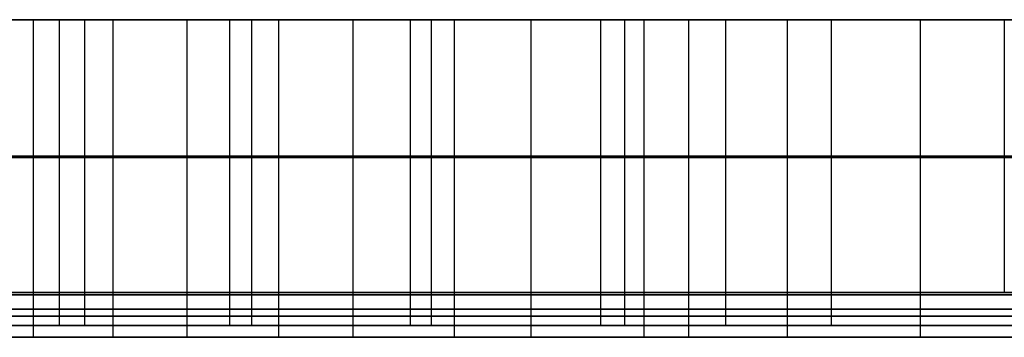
# Model space of a CAD drawing. Header units: millimetres. Extents: x 14566 to 15601, y -4 to 41.
# Tile 3 of 52: x 14659 to 14752, y -4 to 26. Entities that reach past the tile are written whole.
import ezdxf

# ---------------------------------------------------------------- set-up
doc = ezdxf.new("R2010")
doc.units = ezdxf.units.MM
doc.layers.add('Pond Mirror Ferm Living', color=7, linetype='Continuous', true_color=0x000000)

msp = doc.modelspace()

# ---------------------------------------------------------------- linework, layer by layer
at = {"layer": 'Pond Mirror Ferm Living'}
for p, q in [((15590.257, 25.764, 3398.008), (14586.449, 25.764, 3112.755)), ((14653.479, 25.778, 3532.605), (14660.69, 25.778, 3543.708)), ((14660.69, 25.764, 3543.708), (14653.479, 25.764, 3532.605)), ((14660.631, 25.778, 2945.804), (14653.826, 25.778, 2955.975)), ((14653.826, 25.764, 2955.975), (14660.631, 25.764, 2945.804)), ((14663.086, 25.778, 3554.733), (14655.425, 25.778, 3543.392)), ((14658.093, 25.778, 2942.061), (14665.5, 25.778, 2931.667)), ((14667.773, 25.778, 2935.703), (14660.631, 25.778, 2945.804)), ((14660.631, 25.778, 2945.804), (14660.631, 0.013, 2945.804)), ((14660.631, 25.764, 2945.804), (14667.773, 25.764, 2935.703)), ((14660.631, 25.764, 2945.804), (14660.631, -0.236, 2945.804)), ((14660.69, 25.778, 3543.708), (14668.158, 25.778, 3554.64)), ((14668.158, 25.764, 3554.64), (14660.69, 25.764, 3543.708)), ((14671.011, 25.778, 3565.888), (14663.086, 25.778, 3554.733)), ((14663.086, 25.778, 3554.733), (14663.086, 0.013, 3554.733)), ((14665.5, 25.778, 2931.667), (14673.245, 25.778, 2921.395)), ((14665.5, 25.778, 2931.667), (14665.501, 0.013, 2931.667)), ((14675.176, 25.778, 2925.791), (14667.773, 25.778, 2935.703)), ((14667.773, 25.764, 2935.703), (14675.176, 25.764, 2925.791)), ((14668.158, 25.778, 3554.64), (14675.876, 25.778, 3565.4)), ((14668.158, 25.778, 3554.64), (14668.158, 0.013, 3554.64)), ((14675.876, 25.764, 3565.4), (14668.158, 25.764, 3554.64)), ((14668.158, 25.764, 3554.64), (14668.158, -0.236, 3554.64)), ((14679.193, 25.778, 3576.858), (14671.011, 25.778, 3565.888)), ((14673.245, 25.778, 2921.395), (14681.265, 25.778, 2911.335)), ((14682.885, 25.778, 2916.019), (14675.176, 25.778, 2925.791)), ((14675.176, 25.778, 2925.791), (14675.177, 0.013, 2925.791)), ((14675.176, 25.764, 2925.791), (14682.885, 25.764, 2916.019)), ((14675.176, 25.764, 2925.791), (14675.176, -0.236, 2925.791)), ((14675.876, 25.778, 3565.4), (14683.834, 25.777, 3575.984)), ((14683.834, 25.764, 3575.984), (14675.876, 25.764, 3565.4)), ((14687.616, 25.777, 3587.632), (14679.193, 25.778, 3576.858)), ((14679.193, 25.778, 3576.858), (14679.193, 0.013, 3576.858)), ((14681.265, 25.778, 2911.335), (14689.633, 25.777, 2901.409)), ((14681.265, 25.778, 2911.335), (14681.265, 0.013, 2911.335)), ((14690.85, 25.777, 2906.455), (14682.885, 25.778, 2916.019)), ((14682.885, 25.764, 2916.019), (14690.85, 25.764, 2906.455)), ((14683.834, 25.777, 3575.984), (14692.02, 25.777, 3586.386)), ((14683.834, 25.777, 3575.984), (14683.834, 0.013, 3575.984)), ((14692.02, 25.764, 3586.386), (14683.834, 25.764, 3575.984)), ((14683.834, 25.764, 3575.984), (14683.834, -0.236, 3575.984)), ((14696.278, 25.777, 3598.216), (14687.616, 25.777, 3587.632)), ((14689.633, 25.777, 2901.409), (14698.272, 25.777, 2891.717)), ((14699.146, 25.777, 2897.02), (14690.85, 25.777, 2906.455)), ((14690.85, 25.777, 2906.455), (14690.85, 0.013, 2906.455)), ((14690.85, 25.764, 2906.455), (14699.146, 25.764, 2897.02)), ((14690.85, 25.764, 2906.455), (14690.85, -0.236, 2906.455)), ((14692.02, 25.777, 3586.386), (14700.43, 25.777, 3596.607)), ((14700.43, 25.764, 3596.607), (14692.02, 25.764, 3586.386)), ((14705.158, 25.777, 3608.593), (14696.278, 25.777, 3598.216)), ((14696.278, 25.777, 3598.216), (14696.278, 0.012, 3598.216)), ((14698.272, 25.777, 2891.717), (14707.274, 25.777, 2882.17)), ((14698.272, 25.777, 2891.717), (14698.273, 0.012, 2891.717)), ((14707.694, 25.777, 2887.813), (14699.146, 25.777, 2897.02)), ((14699.146, 25.764, 2897.02), (14707.694, 25.764, 2887.813)), ((14700.43, 25.777, 3596.607), (14709.288, 25.777, 3606.911)), ((14700.43, 25.777, 3596.607), (14700.43, 0.012, 3596.607)), ((14709.288, 25.764, 3606.911), (14700.43, 25.764, 3596.607)), ((14700.43, 25.764, 3596.607), (14700.43, -0.236, 3596.607)), ((14714.259, 25.777, 3618.776), (14705.158, 25.777, 3608.593)), ((14707.274, 25.777, 2882.17), (14716.539, 25.777, 2872.878)), ((14715.049, 25.777, 2880.276), (14707.694, 25.777, 2887.813)), ((14707.694, 25.777, 2887.813), (14707.694, 0.012, 2887.813)), ((14707.694, 25.764, 2887.813), (14715.049, 25.764, 2880.276)), ((14707.694, 25.764, 2887.813), (14707.694, -0.236, 2887.813)), ((14709.288, 25.777, 3606.911), (14718.366, 25.777, 3617.02)), ((14718.366, 25.764, 3617.02), (14709.288, 25.764, 3606.911)), ((14723.505, 25.777, 3628.689), (14714.259, 25.777, 3618.776)), ((14714.259, 25.777, 3618.776), (14714.26, 0.012, 3618.776)), ((14722.575, 25.777, 2872.908), (14715.049, 25.777, 2880.276)), ((14715.049, 25.764, 2880.276), (14722.575, 25.764, 2872.908)), ((14716.539, 25.777, 2872.878), (14726.081, 25.777, 2863.833)), ((14716.539, 25.777, 2872.878), (14716.54, 0.012, 2872.878)), ((14718.366, 25.777, 3617.02), (14727.321, 25.777, 3626.582)), ((14718.366, 25.777, 3617.02), (14718.367, 0.012, 3617.02)), ((14727.321, 25.764, 3626.582), (14718.366, 25.764, 3617.02)), ((14718.366, 25.764, 3617.02), (14718.366, -0.236, 3617.02)), ((14731.928, 25.777, 2864.201), (14722.575, 25.777, 2872.908)), ((14722.575, 25.777, 2872.908), (14722.575, 0.012, 2872.908)), ((14722.575, 25.764, 2872.908), (14731.928, 25.764, 2864.201)), ((14722.575, 25.764, 2872.908), (14722.575, -0.236, 2872.908)), ((14732.955, 25.777, 3638.406), (14723.505, 25.777, 3628.689)), ((14726.081, 25.777, 2863.833), (14736.075, 25.777, 2854.882)), ((14726.081, 25.777, 2863.833), (14726.081, 0.012, 2863.833)), ((14727.321, 25.777, 3626.582), (14736.467, 25.777, 3635.96)), ((14736.467, 25.764, 3635.96), (14727.321, 25.764, 3626.582)), ((14744.491, 25.777, 2853.218), (14731.928, 25.777, 2864.201)), ((14731.928, 25.777, 2864.201), (14731.929, 0.012, 2864.201)), ((14731.928, 25.764, 2864.201), (14744.491, 25.764, 2853.218)), ((14731.928, 25.764, 2864.201), (14731.928, -0.236, 2864.201)), ((14742.604, 25.777, 3647.926), (14732.955, 25.777, 3638.406)), ((14736.075, 25.777, 2854.882), (14746.324, 25.777, 2846.198)), ((14736.075, 25.777, 2854.882), (14736.075, 0.012, 2854.882)), ((14736.467, 25.777, 3635.96), (14745.799, 25.777, 3645.153)), ((14745.799, 25.764, 3645.153), (14736.467, 25.764, 3635.96)), ((14752.446, 25.777, 3657.247), (14742.604, 25.777, 3647.926)), ((14754.544, 25.776, 2844.947), (14744.491, 25.777, 2853.218)), ((14744.491, 25.777, 2853.218), (14744.491, 0.012, 2853.218)), ((14744.491, 25.764, 2853.218), (14754.544, 25.764, 2844.947)), ((14744.491, 25.764, 2853.218), (14744.491, -0.236, 2853.218)), ((14745.799, 25.777, 3645.153), (14755.313, 25.776, 3654.158)), ((14755.313, 25.764, 3654.158), (14745.799, 25.764, 3645.153)), ((14746.324, 25.777, 2846.198), (14756.798, 25.776, 2837.786)), ((14766.213, 25.776, 3669.675), (14752.446, 25.777, 3657.247)), ((14752.446, 25.777, 3657.247), (14752.446, 0.012, 3657.247)), ((14660.69, 12.895, 3543.708), (14653.479, 12.895, 3532.605)), ((14660.69, 12.764, 3543.708), (14653.479, 12.764, 3532.605)), ((14653.826, 12.895, 2955.975), (14660.631, 12.895, 2945.804)), ((14653.826, 12.764, 2955.975), (14660.631, 12.764, 2945.804)), ((14663.086, 12.895, 3554.733), (14655.426, 12.895, 3543.392)), ((14658.093, 12.895, 2942.061), (14665.501, 12.895, 2931.667)), ((14660.631, 12.895, 2945.804), (14667.773, 12.895, 2935.703)), ((14660.631, 12.764, 2945.804), (14667.773, 12.764, 2935.703)), ((14668.158, 12.895, 3554.64), (14660.69, 12.895, 3543.708)), ((14668.158, 12.764, 3554.64), (14660.69, 12.764, 3543.708)), ((14671.012, 12.895, 3565.888), (14663.086, 12.895, 3554.733)), ((14665.501, 12.895, 2931.667), (14673.245, 12.895, 2921.395)), ((14667.773, 12.895, 2935.703), (14675.177, 12.895, 2925.791)), ((14667.773, 12.764, 2935.703), (14675.176, 12.764, 2925.791)), ((14675.876, 12.895, 3565.4), (14668.158, 12.895, 3554.64)), ((14675.876, 12.764, 3565.4), (14668.158, 12.764, 3554.64)), ((14679.193, 12.895, 3576.858), (14671.012, 12.895, 3565.888)), ((14673.245, 12.895, 2921.395), (14681.265, 12.895, 2911.335)), ((14675.176, 12.764, 2925.791), (14682.885, 12.764, 2916.019)), ((14675.177, 12.895, 2925.791), (14682.885, 12.895, 2916.019)), ((14683.834, 12.895, 3575.984), (14675.876, 12.895, 3565.4)), ((14683.834, 12.764, 3575.984), (14675.876, 12.764, 3565.4)), ((14687.616, 12.895, 3587.632), (14679.193, 12.895, 3576.858)), ((14681.265, 12.895, 2911.335), (14689.633, 12.895, 2901.409)), ((14682.885, 12.895, 2916.019), (14690.85, 12.895, 2906.455)), ((14682.885, 12.764, 2916.019), (14690.85, 12.764, 2906.455)), ((14692.02, 12.895, 3586.386), (14683.834, 12.895, 3575.984)), ((14692.02, 12.764, 3586.386), (14683.834, 12.764, 3575.984)), ((14696.278, 12.895, 3598.216), (14687.616, 12.895, 3587.632)), ((14689.633, 12.895, 2901.409), (14698.273, 12.895, 2891.717)), ((14690.85, 12.895, 2906.455), (14699.146, 12.895, 2897.02)), ((14690.85, 12.764, 2906.455), (14699.146, 12.764, 2897.02)), ((14700.43, 12.895, 3596.607), (14692.02, 12.895, 3586.386)), ((14700.43, 12.764, 3596.607), (14692.02, 12.764, 3586.386)), ((14705.158, 12.895, 3608.593), (14696.278, 12.895, 3598.216)), ((14698.273, 12.895, 2891.717), (14707.274, 12.895, 2882.17)), ((14699.146, 12.895, 2897.02), (14707.694, 12.895, 2887.813)), ((14699.146, 12.764, 2897.02), (14707.694, 12.764, 2887.813)), ((14709.288, 12.895, 3606.911), (14700.43, 12.895, 3596.607)), ((14709.288, 12.764, 3606.911), (14700.43, 12.764, 3596.607)), ((14714.26, 12.895, 3618.776), (14705.158, 12.895, 3608.593)), ((14707.274, 12.895, 2882.17), (14716.539, 12.895, 2872.878)), ((14707.694, 12.895, 2887.813), (14715.05, 12.895, 2880.276)), ((14707.694, 12.764, 2887.813), (14715.049, 12.764, 2880.276)), ((14718.367, 12.895, 3617.02), (14709.288, 12.895, 3606.911)), ((14718.366, 12.764, 3617.02), (14709.288, 12.764, 3606.911)), ((14723.505, 12.895, 3628.689), (14714.26, 12.895, 3618.776)), ((14715.049, 12.764, 2880.276), (14722.575, 12.764, 2872.908)), ((14715.05, 12.895, 2880.276), (14722.575, 12.895, 2872.908)), ((14716.539, 12.895, 2872.878), (14726.081, 12.894, 2863.833)), ((14727.321, 12.764, 3626.582), (14718.366, 12.764, 3617.02)), ((14727.321, 12.894, 3626.582), (14718.367, 12.895, 3617.02)), ((14722.575, 12.895, 2872.908), (14731.929, 12.894, 2864.201)), ((14722.575, 12.764, 2872.908), (14731.928, 12.764, 2864.201)), ((14732.955, 12.894, 3638.406), (14723.505, 12.895, 3628.689)), ((14726.081, 12.894, 2863.833), (14736.075, 12.894, 2854.882)), ((14736.467, 12.894, 3635.96), (14727.321, 12.894, 3626.582)), ((14736.467, 12.764, 3635.96), (14727.321, 12.764, 3626.582)), ((14731.928, 12.764, 2864.201), (14744.491, 12.764, 2853.218)), ((14731.929, 12.894, 2864.201), (14744.491, 12.894, 2853.218)), ((14742.604, 12.894, 3647.926), (14732.955, 12.894, 3638.406)), ((14736.075, 12.894, 2854.882), (14746.324, 12.894, 2846.198)), ((14745.8, 12.894, 3645.153), (14736.467, 12.894, 3635.96)), ((14745.799, 12.764, 3645.153), (14736.467, 12.764, 3635.96)), ((14752.446, 12.894, 3657.247), (14742.604, 12.894, 3647.926)), ((14744.491, 12.894, 2853.218), (14754.544, 12.894, 2844.947)), ((14744.491, 12.764, 2853.218), (14754.544, 12.764, 2844.947)), ((14755.313, 12.764, 3654.158), (14745.799, 12.764, 3645.153)), ((14755.313, 12.894, 3654.158), (14745.8, 12.894, 3645.153)), ((14746.324, 12.894, 2846.198), (14756.798, 12.894, 2837.786)), ((14766.213, 12.894, 3669.675), (14752.446, 12.894, 3657.247)), ((15597.088, 0, 3327.266), (14576.69, 0, 3327.266)), ((14653.479, 0.013, 3532.605), (14660.69, 0.013, 3543.708)), ((14660.631, 0.013, 2945.804), (14653.826, 0.013, 2955.975)), ((14663.086, 0.013, 3554.733), (14655.426, 0.013, 3543.392)), ((14658.093, 0.013, 2942.061), (14665.501, 0.013, 2931.667)), ((14667.774, 0.013, 2935.703), (14660.631, 0.013, 2945.804)), ((14660.69, 0.013, 3543.708), (14668.158, 0.013, 3554.64)), ((14671.012, 0.013, 3565.888), (14663.086, 0.013, 3554.733)), ((14665.501, 0.013, 2931.667), (14673.245, 0.013, 2921.395)), ((14675.177, 0.013, 2925.791), (14667.774, 0.013, 2935.703)), ((14668.158, 0.013, 3554.64), (14675.876, 0.013, 3565.4)), ((14679.193, 0.013, 3576.858), (14671.012, 0.013, 3565.888)), ((14673.245, 0.013, 2921.395), (14681.265, 0.013, 2911.335)), ((14682.885, 0.013, 2916.019), (14675.177, 0.013, 2925.791)), ((14675.876, 0.013, 3565.4), (14683.834, 0.013, 3575.984)), ((14687.617, 0.013, 3587.632), (14679.193, 0.013, 3576.858)), ((14681.265, 0.013, 2911.335), (14689.634, 0.013, 2901.409)), ((14690.85, 0.013, 2906.455), (14682.885, 0.013, 2916.019)), ((14683.834, 0.013, 3575.984), (14692.02, 0.013, 3586.386)), ((14696.278, 0.012, 3598.216), (14687.617, 0.013, 3587.632)), ((14689.634, 0.013, 2901.409), (14698.273, 0.012, 2891.717)), ((14699.146, 0.012, 2897.02), (14690.85, 0.013, 2906.455)), ((14692.02, 0.013, 3586.386), (14700.43, 0.012, 3596.607)), ((14705.158, 0.012, 3608.593), (14696.278, 0.012, 3598.216)), ((14698.273, 0.012, 2891.717), (14707.274, 0.012, 2882.17)), ((14707.694, 0.012, 2887.813), (14699.146, 0.012, 2897.02)), ((14700.43, 0.012, 3596.607), (14709.288, 0.012, 3606.911)), ((14714.26, 0.012, 3618.776), (14705.158, 0.012, 3608.593)), ((14707.274, 0.012, 2882.17), (14716.54, 0.012, 2872.878)), ((14715.05, 0.012, 2880.276), (14707.694, 0.012, 2887.813)), ((14709.288, 0.012, 3606.911), (14718.367, 0.012, 3617.02)), ((14723.505, 0.012, 3628.689), (14714.26, 0.012, 3618.776)), ((14722.575, 0.012, 2872.908), (14715.05, 0.012, 2880.276)), ((14716.54, 0.012, 2872.878), (14726.081, 0.012, 2863.833)), ((14718.367, 0.012, 3617.02), (14727.321, 0.012, 3626.582)), ((14731.929, 0.012, 2864.201), (14722.575, 0.012, 2872.908)), ((14732.956, 0.012, 3638.406), (14723.505, 0.012, 3628.689)), ((14726.081, 0.012, 2863.833), (14736.075, 0.012, 2854.882)), ((14727.321, 0.012, 3626.582), (14736.467, 0.012, 3635.96)), ((14744.491, 0.012, 2853.218), (14731.929, 0.012, 2864.201)), ((14742.605, 0.012, 3647.926), (14732.956, 0.012, 3638.406)), ((14736.075, 0.012, 2854.882), (14746.324, 0.012, 2846.198)), ((14736.467, 0.012, 3635.96), (14745.8, 0.012, 3645.153)), ((14752.446, 0.012, 3657.247), (14742.605, 0.012, 3647.926)), ((14754.544, 0.012, 2844.947), (14744.491, 0.012, 2853.218)), ((14745.8, 0.012, 3645.153), (14755.313, 0.012, 3654.158)), ((14746.324, 0.012, 2846.198), (14756.798, 0.012, 2837.786)), ((14766.213, 0.011, 3669.675), (14752.446, 0.012, 3657.247)), ((15590.257, -0.236, 3398.008), (14586.449, -0.236, 3112.755)), ((15590.257, -0.236, 3398.008), (14586.449, -0.236, 3112.755)), ((14653.479, -0.012, 3532.605), (14660.69, -0.012, 3543.708)), ((14660.69, -0.236, 3543.708), (14653.479, -0.236, 3532.605)), ((14660.69, -0.236, 3543.708), (14653.479, -0.236, 3532.605)), ((14660.631, -0.012, 2945.804), (14653.826, -0.012, 2955.975)), ((14653.826, -0.236, 2955.975), (14660.631, -0.236, 2945.804)), ((14653.826, -0.236, 2955.975), (14660.631, -0.236, 2945.804)), ((14663.086, -0.012, 3554.733), (14655.426, -0.012, 3543.392)), ((14658.093, -0.012, 2942.061), (14665.501, -0.012, 2931.667)), ((14667.774, -0.012, 2935.703), (14660.631, -0.012, 2945.804)), ((14660.631, -0.012, 2945.804), (14660.631, -3.125, 2945.804)), ((14660.631, -0.236, 2945.804), (14667.773, -0.236, 2935.703)), ((14660.631, -0.236, 2945.804), (14660.631, -4.236, 2945.804)), ((14660.631, -0.236, 2945.804), (14667.773, -0.236, 2935.703)), ((14660.69, -0.012, 3543.708), (14668.158, -0.012, 3554.64)), ((14668.158, -0.236, 3554.64), (14660.69, -0.236, 3543.708)), ((14668.158, -0.236, 3554.64), (14660.69, -0.236, 3543.708)), ((14671.012, -0.012, 3565.888), (14663.086, -0.012, 3554.733)), ((14663.086, -0.012, 3554.733), (14663.086, -3.125, 3554.733)), ((14665.501, -0.012, 2931.667), (14673.245, -0.012, 2921.395)), ((14665.501, -0.012, 2931.667), (14665.501, -3.125, 2931.667)), ((14667.773, -0.236, 2935.703), (14675.176, -0.236, 2925.791)), ((14667.773, -0.236, 2935.703), (14675.176, -0.236, 2925.791)), ((14675.177, -0.012, 2925.791), (14667.774, -0.012, 2935.703)), ((14668.158, -0.012, 3554.64), (14675.876, -0.012, 3565.4)), ((14668.158, -0.012, 3554.64), (14668.158, -3.125, 3554.64)), ((14675.876, -0.236, 3565.4), (14668.158, -0.236, 3554.64)), ((14668.158, -0.236, 3554.64), (14668.158, -4.236, 3554.64)), ((14675.876, -0.236, 3565.4), (14668.158, -0.236, 3554.64)), ((14679.193, -0.012, 3576.858), (14671.012, -0.012, 3565.888)), ((14673.245, -0.012, 2921.395), (14681.265, -0.012, 2911.335)), ((14675.176, -0.236, 2925.791), (14682.885, -0.236, 2916.019)), ((14675.176, -0.236, 2925.791), (14675.176, -4.236, 2925.791)), ((14675.176, -0.236, 2925.791), (14682.885, -0.236, 2916.019)), ((14682.885, -0.012, 2916.019), (14675.177, -0.012, 2925.791)), ((14675.177, -0.012, 2925.791), (14675.177, -3.125, 2925.791)), ((14675.876, -0.012, 3565.4), (14683.834, -0.012, 3575.984)), ((14683.834, -0.236, 3575.984), (14675.876, -0.236, 3565.4)), ((14683.834, -0.236, 3575.984), (14675.876, -0.236, 3565.4)), ((14687.617, -0.012, 3587.632), (14679.193, -0.012, 3576.858)), ((14679.193, -0.012, 3576.858), (14679.193, -3.125, 3576.858)), ((14681.265, -0.012, 2911.335), (14689.634, -0.012, 2901.409)), ((14681.265, -0.012, 2911.335), (14681.265, -3.125, 2911.335)), ((14690.85, -0.012, 2906.455), (14682.885, -0.012, 2916.019)), ((14682.885, -0.236, 2916.019), (14690.85, -0.236, 2906.455)), ((14682.885, -0.236, 2916.019), (14690.85, -0.236, 2906.455)), ((14683.834, -0.012, 3575.984), (14692.02, -0.012, 3586.386)), ((14683.834, -0.012, 3575.984), (14683.834, -3.125, 3575.984)), ((14692.02, -0.236, 3586.386), (14683.834, -0.236, 3575.984)), ((14683.834, -0.236, 3575.984), (14683.834, -4.236, 3575.984)), ((14692.02, -0.236, 3586.386), (14683.834, -0.236, 3575.984)), ((14696.278, -0.012, 3598.216), (14687.617, -0.012, 3587.632)), ((14689.634, -0.012, 2901.409), (14698.273, -0.012, 2891.717)), ((14699.146, -0.012, 2897.02), (14690.85, -0.012, 2906.455)), ((14690.85, -0.012, 2906.455), (14690.85, -3.124, 2906.455)), ((14690.85, -0.236, 2906.455), (14699.146, -0.236, 2897.02)), ((14690.85, -0.236, 2906.455), (14690.85, -4.236, 2906.455)), ((14690.85, -0.236, 2906.455), (14699.146, -0.236, 2897.02)), ((14692.02, -0.012, 3586.386), (14700.43, -0.012, 3596.607)), ((14700.43, -0.236, 3596.607), (14692.02, -0.236, 3586.386)), ((14700.43, -0.236, 3596.607), (14692.02, -0.236, 3586.386)), ((14705.158, -0.012, 3608.593), (14696.278, -0.012, 3598.216)), ((14696.278, -0.012, 3598.216), (14696.278, -3.124, 3598.216)), ((14698.273, -0.012, 2891.717), (14707.274, -0.012, 2882.17)), ((14698.273, -0.012, 2891.717), (14698.273, -3.124, 2891.717)), ((14707.694, -0.012, 2887.813), (14699.146, -0.012, 2897.02)), ((14699.146, -0.236, 2897.02), (14707.694, -0.236, 2887.813)), ((14699.146, -0.236, 2897.02), (14707.694, -0.236, 2887.813)), ((14700.43, -0.012, 3596.607), (14709.288, -0.012, 3606.911)), ((14700.43, -0.012, 3596.607), (14700.43, -3.124, 3596.607)), ((14709.288, -0.236, 3606.911), (14700.43, -0.236, 3596.607)), ((14700.43, -0.236, 3596.607), (14700.43, -4.236, 3596.607)), ((14709.288, -0.236, 3606.911), (14700.43, -0.236, 3596.607)), ((14714.26, -0.012, 3618.776), (14705.158, -0.012, 3608.593)), ((14707.274, -0.012, 2882.17), (14716.54, -0.012, 2872.878)), ((14715.05, -0.012, 2880.276), (14707.694, -0.012, 2887.813)), ((14707.694, -0.012, 2887.813), (14707.694, -3.124, 2887.813)), ((14707.694, -0.236, 2887.813), (14715.049, -0.236, 2880.276)), ((14707.694, -0.236, 2887.813), (14707.694, -4.236, 2887.813)), ((14707.694, -0.236, 2887.813), (14715.049, -0.236, 2880.276)), ((14709.288, -0.012, 3606.911), (14718.367, -0.012, 3617.02)), ((14718.366, -0.236, 3617.02), (14709.288, -0.236, 3606.911)), ((14718.366, -0.236, 3617.02), (14709.288, -0.236, 3606.911)), ((14723.505, -0.012, 3628.689), (14714.26, -0.012, 3618.776)), ((14714.26, -0.012, 3618.776), (14714.26, -3.124, 3618.776)), ((14715.049, -0.236, 2880.276), (14722.575, -0.236, 2872.908)), ((14715.049, -0.236, 2880.276), (14722.575, -0.236, 2872.908)), ((14722.575, -0.012, 2872.908), (14715.05, -0.012, 2880.276)), ((14716.54, -0.012, 2872.878), (14726.081, -0.012, 2863.833)), ((14716.54, -0.012, 2872.878), (14716.54, -3.124, 2872.878)), ((14727.321, -0.236, 3626.582), (14718.366, -0.236, 3617.02)), ((14718.366, -0.236, 3617.02), (14718.366, -4.236, 3617.02)), ((14727.321, -0.236, 3626.582), (14718.366, -0.236, 3617.02)), ((14718.367, -0.012, 3617.02), (14727.321, -0.011, 3626.582)), ((14718.367, -0.012, 3617.02), (14718.367, -3.124, 3617.02)), ((14731.929, -0.011, 2864.201), (14722.575, -0.012, 2872.908)), ((14722.575, -0.012, 2872.908), (14722.575, -3.124, 2872.908)), ((14722.575, -0.236, 2872.908), (14731.928, -0.236, 2864.201)), ((14722.575, -0.236, 2872.908), (14722.575, -4.236, 2872.908)), ((14722.575, -0.236, 2872.908), (14731.928, -0.236, 2864.201)), ((14732.956, -0.011, 3638.406), (14723.505, -0.012, 3628.689)), ((14726.081, -0.012, 2863.833), (14736.075, -0.011, 2854.882)), ((14726.081, -0.012, 2863.833), (14726.081, -3.124, 2863.833)), ((14727.321, -0.011, 3626.582), (14736.467, -0.011, 3635.96)), ((14736.467, -0.236, 3635.96), (14727.321, -0.236, 3626.582)), ((14736.467, -0.236, 3635.96), (14727.321, -0.236, 3626.582)), ((14731.928, -0.236, 2864.201), (14744.491, -0.236, 2853.218)), ((14731.928, -0.236, 2864.201), (14731.928, -4.236, 2864.201)), ((14731.928, -0.236, 2864.201), (14744.491, -0.236, 2853.218)), ((14744.491, -0.011, 2853.218), (14731.929, -0.011, 2864.201)), ((14731.929, -0.011, 2864.201), (14731.929, -3.124, 2864.201)), ((14742.605, -0.011, 3647.926), (14732.956, -0.011, 3638.406)), ((14736.075, -0.011, 2854.882), (14746.324, -0.011, 2846.198)), ((14736.075, -0.011, 2854.882), (14736.075, -3.124, 2854.882)), ((14736.467, -0.011, 3635.96), (14745.8, -0.011, 3645.153)), ((14745.799, -0.236, 3645.153), (14736.467, -0.236, 3635.96)), ((14745.799, -0.236, 3645.153), (14736.467, -0.236, 3635.96)), ((14752.446, -0.011, 3657.247), (14742.605, -0.011, 3647.926)), ((14754.544, -0.011, 2844.947), (14744.491, -0.011, 2853.218)), ((14744.491, -0.011, 2853.218), (14744.491, -3.124, 2853.218)), ((14744.491, -0.236, 2853.218), (14754.544, -0.236, 2844.947)), ((14744.491, -0.236, 2853.218), (14744.491, -4.236, 2853.218)), ((14744.491, -0.236, 2853.218), (14754.544, -0.236, 2844.947)), ((14755.313, -0.236, 3654.158), (14745.799, -0.236, 3645.153)), ((14755.313, -0.236, 3654.158), (14745.799, -0.236, 3645.153)), ((14745.8, -0.011, 3645.153), (14755.313, -0.011, 3654.158)), ((14746.324, -0.011, 2846.198), (14756.798, -0.011, 2837.786)), ((14660.69, -1.569, 3543.708), (14653.479, -1.569, 3532.605)), ((14653.826, -1.569, 2955.975), (14660.631, -1.569, 2945.804)), ((14663.086, -1.569, 3554.733), (14655.426, -1.569, 3543.392)), ((14658.093, -1.569, 2942.061), (14665.501, -1.569, 2931.667)), ((14660.631, -1.569, 2945.804), (14667.774, -1.568, 2935.703)), ((14668.158, -1.568, 3554.64), (14660.69, -1.569, 3543.708)), ((14671.012, -1.568, 3565.888), (14663.086, -1.569, 3554.733)), ((14665.501, -1.569, 2931.667), (14673.245, -1.568, 2921.395)), ((14667.774, -1.568, 2935.703), (14675.177, -1.568, 2925.791)), ((14675.876, -1.568, 3565.4), (14668.158, -1.568, 3554.64)), ((14679.193, -1.568, 3576.858), (14671.012, -1.568, 3565.888)), ((14673.245, -1.568, 2921.395), (14681.265, -1.568, 2911.335)), ((14675.177, -1.568, 2925.791), (14682.885, -1.568, 2916.019)), ((14683.834, -1.568, 3575.984), (14675.876, -1.568, 3565.4)), ((14687.617, -1.568, 3587.632), (14679.193, -1.568, 3576.858)), ((14681.265, -1.568, 2911.335), (14689.634, -1.568, 2901.409)), ((14682.885, -1.568, 2916.019), (14690.85, -1.568, 2906.455)), ((14692.02, -1.568, 3586.386), (14683.834, -1.568, 3575.984)), ((14696.278, -1.568, 3598.216), (14687.617, -1.568, 3587.632)), ((14689.634, -1.568, 2901.409), (14698.273, -1.568, 2891.717)), ((14690.85, -1.568, 2906.455), (14699.146, -1.568, 2897.02)), ((14700.43, -1.568, 3596.607), (14692.02, -1.568, 3586.386)), ((14705.158, -1.568, 3608.593), (14696.278, -1.568, 3598.216)), ((14698.273, -1.568, 2891.717), (14707.274, -1.568, 2882.17)), ((14699.146, -1.568, 2897.02), (14707.694, -1.568, 2887.813)), ((14709.288, -1.568, 3606.911), (14700.43, -1.568, 3596.607)), ((14714.26, -1.568, 3618.776), (14705.158, -1.568, 3608.593)), ((14707.274, -1.568, 2882.17), (14716.54, -1.568, 2872.878)), ((14707.694, -1.568, 2887.813), (14715.05, -1.568, 2880.276)), ((14718.367, -1.568, 3617.02), (14709.288, -1.568, 3606.911)), ((14723.505, -1.568, 3628.689), (14714.26, -1.568, 3618.776)), ((14715.05, -1.568, 2880.276), (14722.575, -1.568, 2872.908)), ((14716.54, -1.568, 2872.878), (14726.081, -1.568, 2863.833)), ((14727.321, -1.568, 3626.582), (14718.367, -1.568, 3617.02)), ((14722.575, -1.568, 2872.908), (14731.929, -1.568, 2864.201)), ((14732.956, -1.568, 3638.406), (14723.505, -1.568, 3628.689)), ((14726.081, -1.568, 2863.833), (14736.075, -1.568, 2854.882)), ((14736.467, -1.568, 3635.96), (14727.321, -1.568, 3626.582)), ((14731.929, -1.568, 2864.201), (14744.491, -1.568, 2853.218)), ((14742.605, -1.568, 3647.926), (14732.956, -1.568, 3638.406)), ((14736.075, -1.568, 2854.882), (14746.324, -1.567, 2846.198)), ((14745.8, -1.567, 3645.153), (14736.467, -1.568, 3635.96)), ((14752.446, -1.567, 3657.247), (14742.605, -1.568, 3647.926)), ((14744.491, -1.568, 2853.218), (14754.544, -1.567, 2844.947)), ((14755.313, -1.567, 3654.158), (14745.8, -1.567, 3645.153)), ((14746.324, -1.567, 2846.198), (14756.798, -1.567, 2837.786)), ((14660.69, -2.236, 3543.708), (14653.479, -2.236, 3532.605)), ((14653.826, -2.236, 2955.975), (14660.631, -2.236, 2945.804)), ((14660.631, -2.236, 2945.804), (14667.773, -2.236, 2935.703)), ((14668.158, -2.236, 3554.64), (14660.69, -2.236, 3543.708)), ((14667.773, -2.236, 2935.703), (14675.176, -2.236, 2925.791)), ((14675.876, -2.236, 3565.4), (14668.158, -2.236, 3554.64)), ((14675.176, -2.236, 2925.791), (14682.885, -2.236, 2916.019)), ((14683.834, -2.236, 3575.984), (14675.876, -2.236, 3565.4)), ((14682.885, -2.236, 2916.019), (14690.85, -2.236, 2906.455)), ((14692.02, -2.236, 3586.386), (14683.834, -2.236, 3575.984)), ((14690.85, -2.236, 2906.455), (14699.146, -2.236, 2897.02)), ((14700.43, -2.236, 3596.607), (14692.02, -2.236, 3586.386)), ((14699.146, -2.236, 2897.02), (14707.694, -2.236, 2887.813)), ((14709.288, -2.236, 3606.911), (14700.43, -2.236, 3596.607)), ((14707.694, -2.236, 2887.813), (14715.049, -2.236, 2880.276)), ((14718.366, -2.236, 3617.02), (14709.288, -2.236, 3606.911)), ((14715.049, -2.236, 2880.276), (14722.575, -2.236, 2872.908)), ((14727.321, -2.236, 3626.582), (14718.366, -2.236, 3617.02)), ((14722.575, -2.236, 2872.908), (14731.928, -2.236, 2864.201)), ((14736.467, -2.236, 3635.96), (14727.321, -2.236, 3626.582)), ((14731.928, -2.236, 2864.201), (14744.491, -2.236, 2853.218)), ((14745.799, -2.236, 3645.153), (14736.467, -2.236, 3635.96)), ((14744.491, -2.236, 2853.218), (14754.544, -2.236, 2844.947)), ((14755.313, -2.236, 3654.158), (14745.799, -2.236, 3645.153)), ((14653.479, -3.125, 3532.605), (14660.69, -3.125, 3543.708)), ((14660.631, -3.125, 2945.804), (14653.826, -3.125, 2955.975)), ((14663.086, -3.125, 3554.733), (14655.426, -3.125, 3543.392)), ((14658.093, -3.125, 2942.061), (14665.501, -3.125, 2931.667)), ((14667.774, -3.125, 2935.703), (14660.631, -3.125, 2945.804)), ((14660.69, -3.125, 3543.708), (14668.158, -3.125, 3554.64)), ((14671.012, -3.125, 3565.888), (14663.086, -3.125, 3554.733)), ((14665.501, -3.125, 2931.667), (14673.245, -3.125, 2921.395)), ((14675.177, -3.125, 2925.791), (14667.774, -3.125, 2935.703)), ((14668.158, -3.125, 3554.64), (14675.876, -3.125, 3565.4)), ((14679.193, -3.125, 3576.858), (14671.012, -3.125, 3565.888)), ((14673.245, -3.125, 2921.395), (14681.265, -3.125, 2911.335)), ((14682.885, -3.125, 2916.019), (14675.177, -3.125, 2925.791)), ((14675.876, -3.125, 3565.4), (14683.834, -3.125, 3575.984)), ((14687.617, -3.124, 3587.632), (14679.193, -3.125, 3576.858)), ((14681.265, -3.125, 2911.335), (14689.634, -3.124, 2901.409)), ((14690.85, -3.124, 2906.455), (14682.885, -3.125, 2916.019)), ((14683.834, -3.125, 3575.984), (14692.02, -3.124, 3586.386)), ((14696.278, -3.124, 3598.216), (14687.617, -3.124, 3587.632)), ((14689.634, -3.124, 2901.409), (14698.273, -3.124, 2891.717)), ((14699.146, -3.124, 2897.02), (14690.85, -3.124, 2906.455)), ((14692.02, -3.124, 3586.386), (14700.43, -3.124, 3596.607)), ((14705.158, -3.124, 3608.593), (14696.278, -3.124, 3598.216)), ((14698.273, -3.124, 2891.717), (14707.274, -3.124, 2882.17)), ((14707.694, -3.124, 2887.813), (14699.146, -3.124, 2897.02)), ((14700.43, -3.124, 3596.607), (14709.288, -3.124, 3606.911)), ((14714.26, -3.124, 3618.776), (14705.158, -3.124, 3608.593)), ((14707.274, -3.124, 2882.17), (14716.54, -3.124, 2872.878)), ((14715.05, -3.124, 2880.276), (14707.694, -3.124, 2887.813)), ((14709.288, -3.124, 3606.911), (14718.367, -3.124, 3617.02)), ((14723.505, -3.124, 3628.689), (14714.26, -3.124, 3618.776)), ((14722.575, -3.124, 2872.908), (14715.05, -3.124, 2880.276)), ((14716.54, -3.124, 2872.878), (14726.081, -3.124, 2863.833)), ((14718.367, -3.124, 3617.02), (14727.321, -3.124, 3626.582)), ((14731.929, -3.124, 2864.201), (14722.575, -3.124, 2872.908)), ((14732.956, -3.124, 3638.406), (14723.505, -3.124, 3628.689)), ((14726.081, -3.124, 2863.833), (14736.075, -3.124, 2854.882)), ((14727.321, -3.124, 3626.582), (14736.467, -3.124, 3635.96)), ((14744.491, -3.124, 2853.218), (14731.929, -3.124, 2864.201)), ((14742.605, -3.124, 3647.926), (14732.956, -3.124, 3638.406)), ((14736.075, -3.124, 2854.882), (14746.324, -3.124, 2846.198)), ((14736.467, -3.124, 3635.96), (14745.8, -3.124, 3645.153)), ((14752.446, -3.124, 3657.247), (14742.605, -3.124, 3647.926)), ((14754.544, -3.124, 2844.947), (14744.491, -3.124, 2853.218)), ((14745.8, -3.124, 3645.153), (14755.313, -3.124, 3654.158)), ((14746.324, -3.124, 2846.198), (14756.798, -3.124, 2837.786)), ((15590.257, -4.236, 3398.008), (14586.449, -4.236, 3112.755)), ((14660.69, -4.236, 3543.708), (14653.479, -4.236, 3532.605)), ((14653.826, -4.236, 2955.975), (14660.631, -4.236, 2945.804)), ((14660.631, -4.236, 2945.804), (14667.773, -4.236, 2935.703)), ((14668.158, -4.236, 3554.64), (14660.69, -4.236, 3543.708)), ((14667.773, -4.236, 2935.703), (14675.176, -4.236, 2925.791)), ((14675.876, -4.236, 3565.4), (14668.158, -4.236, 3554.64)), ((14675.176, -4.236, 2925.791), (14682.885, -4.236, 2916.019)), ((14683.834, -4.236, 3575.984), (14675.876, -4.236, 3565.4)), ((14682.885, -4.236, 2916.019), (14690.85, -4.236, 2906.455)), ((14692.02, -4.236, 3586.386), (14683.834, -4.236, 3575.984)), ((14690.85, -4.236, 2906.455), (14699.146, -4.236, 2897.02)), ((14700.43, -4.236, 3596.607), (14692.02, -4.236, 3586.386)), ((14699.146, -4.236, 2897.02), (14707.694, -4.236, 2887.813)), ((14709.288, -4.236, 3606.911), (14700.43, -4.236, 3596.607)), ((14707.694, -4.236, 2887.813), (14715.049, -4.236, 2880.276)), ((14718.366, -4.236, 3617.02), (14709.288, -4.236, 3606.911)), ((14715.049, -4.236, 2880.276), (14722.575, -4.236, 2872.908)), ((14727.321, -4.236, 3626.582), (14718.366, -4.236, 3617.02)), ((14722.575, -4.236, 2872.908), (14731.928, -4.236, 2864.201)), ((14736.467, -4.236, 3635.96), (14727.321, -4.236, 3626.582)), ((14731.928, -4.236, 2864.201), (14744.491, -4.236, 2853.218)), ((14745.799, -4.236, 3645.153), (14736.467, -4.236, 3635.96)), ((14744.491, -4.236, 2853.218), (14754.544, -4.236, 2844.947)), ((14755.313, -4.236, 3654.158), (14745.799, -4.236, 3645.153))]:
    msp.add_line(p, q, dxfattribs=at)

doc.saveas('drawing.dxf')
